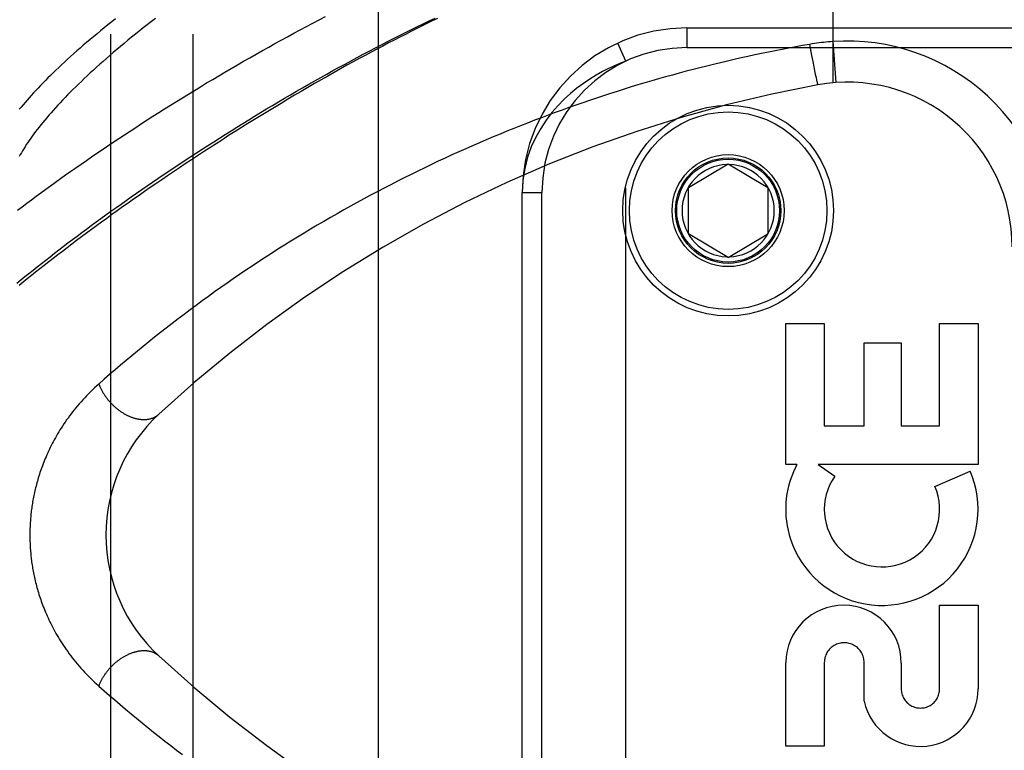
# Model space of a CAD drawing. Header units: inches. Extents: x 0 to 227, y 0 to 147.
# Tile 94 of 256: x 97.18 to 98.68, y 40.71 to 41.82. Entities that reach past the tile are written whole.
import ezdxf

# ---------------------------------------------------------------- set-up
doc = ezdxf.new("R2010")
doc.units = ezdxf.units.IN
doc.header["$LTSCALE"] = 12.466667
doc.header["$MEASUREMENT"] = 0
doc.linetypes.add('HIDDEN', pattern=[0.2, 0.1, -0.1])
for name, color, linetype in [('DEFAULT_2', 8, 'HIDDEN'), ('RIGHTHAND_DOOR_ASSEMBLY', 7, 'CONTINUOUS'), ('SUBPANEL', 7, 'CONTINUOUS')]:
    doc.layers.add(name, color=color, linetype=linetype)

msp = doc.modelspace()

# ---------------------------------------------------------------- linework, layer by layer
at = {"layer": 'DEFAULT_2', "color": 8, "linetype": 'HIDDEN'}
msp.add_line((97.7259, 106.7113), (97.7259, 37.6073), dxfattribs=at)
at = {"layer": 'RIGHTHAND_DOOR_ASSEMBLY', "color": 8, "linetype": 'HIDDEN'}
for p, q in [((98.4157, 42.3855), (98.4157, 41.7208)), ((98.1944, 41.8043), (99.3207, 41.8043)), ((98.1944, 41.8043), (98.1944, 41.7743)), ((98.4157, 41.7835), (98.4201, 41.7212)), ((98.1019, 41.7539), (98.0893, 41.7811)), ((98.1944, 41.7743), (99.3507, 41.7743)), ((98.3803, 41.7792), (98.3814, 41.7736)), ((98.3814, 41.7736), (98.3834, 41.7625)), ((98.1019, 40.3147), (98.1019, 41.7539)), ((98.3834, 41.7625), (98.3853, 41.7531)), ((98.3853, 41.7531), (98.3868, 41.7452)), ((98.3868, 41.7452), (98.3881, 41.7389)), ((98.3881, 41.7389), (98.3891, 41.7341)), ((98.3891, 41.7341), (98.3898, 41.7305)), ((98.3898, 41.7305), (98.3904, 41.7279)), ((98.3904, 41.7279), (98.3908, 41.7261)), ((98.3908, 41.7261), (98.3912, 41.7245)), ((98.3912, 41.7245), (98.3914, 41.7235)), ((98.3914, 41.7235), (98.3916, 41.7226)), ((98.3916, 41.7226), (98.3918, 41.7217)), ((98.3918, 41.7217), (98.392, 41.721)), ((98.1969, 41.5618), (98.2569, 41.5979)), ((98.2569, 41.5979), (98.3169, 41.5618)), ((98.1969, 41.4918), (98.1969, 41.5618)), ((98.3169, 41.5618), (98.3169, 41.4918)), ((97.9444, 41.5543), (97.9744, 41.5543)), ((97.9444, 40.5143), (97.9444, 41.5543)), ((97.9744, 40.5143), (97.9744, 41.5543)), ((98.2569, 41.4557), (98.1969, 41.4918)), ((98.2569, 41.4557), (98.3169, 41.4918)), ((98.3444, 41.3553), (98.4028, 41.3553)), ((98.3444, 41.1416), (98.3444, 41.3553)), ((98.4028, 41.3553), (98.4028, 41.2)), ((98.5778, 41.3553), (98.6362, 41.3553)), ((98.5778, 41.2), (98.5778, 41.3553)), ((98.6362, 41.3553), (98.6362, 41.1416)), ((98.4632, 41.3263), (98.5195, 41.3263)), ((98.4632, 41.2), (98.4632, 41.3263)), ((98.5195, 41.3263), (98.5195, 41.2)), ((98.4028, 41.2), (98.4632, 41.2)), ((98.5195, 41.2), (98.5778, 41.2)), ((98.3613, 41.1416), (98.3444, 41.1416)), ((98.6362, 41.1416), (98.3933, 41.1416)), ((98.3933, 41.1416), (98.4187, 41.1238)), ((98.5706, 41.1082), (98.6242, 41.1314)), ((98.5778, 40.928), (98.6362, 40.928)), ((98.5778, 40.8008), (98.5778, 40.928)), ((98.6362, 40.928), (98.6362, 40.8008)), ((98.3444, 40.7136), (98.3444, 40.8407)), ((98.4028, 40.8407), (98.4028, 40.7136)), ((98.4633, 40.7819), (98.4633, 40.8407)), ((98.5196, 40.84), (98.5196, 40.8009)), ((98.4028, 40.7136), (98.3444, 40.7136))]:
    msp.add_line(p, q, dxfattribs=at)
for points in [[(97.1779, 41.4169), (97.1839, 41.4217), (97.1899, 41.4267), (97.1961, 41.4316), (97.2023, 41.4366), (97.2086, 41.4417), (97.215, 41.4467), (97.2215, 41.4518), (97.2281, 41.4569), (97.2347, 41.4621), (97.2414, 41.4672), (97.2482, 41.4724), (97.2551, 41.4777), (97.262, 41.4829), (97.2691, 41.4882), (97.2762, 41.4935), (97.2834, 41.4989), (97.2907, 41.5042), (97.298, 41.5096), (97.3054, 41.515), (97.3129, 41.5204), (97.3205, 41.5259), (97.3281, 41.5313), (97.3358, 41.5368), (97.3436, 41.5423), (97.3514, 41.5478), (97.3593, 41.5533), (97.3673, 41.5589), (97.3753, 41.5644), (97.3835, 41.57), (97.3916, 41.5756), (97.3999, 41.5811), (97.4081, 41.5867), (97.4165, 41.5923), (97.4249, 41.5979), (97.4333, 41.6035), (97.4419, 41.6091), (97.4504, 41.6146), (97.459, 41.6202), (97.4677, 41.6258), (97.4764, 41.6314), (97.4852, 41.637), (97.494, 41.6425), (97.5028, 41.6481), (97.5117, 41.6536), (97.5206, 41.6591), (97.5295, 41.6647), (97.5385, 41.6702), (97.5475, 41.6756), (97.5566, 41.6811), (97.5656, 41.6865), (97.5747, 41.6919), (97.5838, 41.6973), (97.593, 41.7027), (97.6021, 41.708), (97.6113, 41.7133), (97.6205, 41.7186), (97.6297, 41.7238), (97.6389, 41.729), (97.6481, 41.7341), (97.6573, 41.7393), (97.6665, 41.7444), (97.6757, 41.7494), (97.6849, 41.7544), (97.6941, 41.7593), (97.7033, 41.7643), (97.7125, 41.7691), (97.7217, 41.7739), (97.7309, 41.7787), (97.74, 41.7834), (97.7491, 41.7881), (97.7582, 41.7927), (97.7673, 41.7973), (97.7764, 41.8018), (97.7854, 41.8062), (97.7944, 41.8106), (97.8034, 41.8149), (97.8123, 41.8192)], [(97.1788, 41.5276), (97.1857, 41.5328), (97.1927, 41.5381), (97.1998, 41.5434), (97.207, 41.5487), (97.2142, 41.554), (97.2216, 41.5593), (97.229, 41.5647), (97.2365, 41.5701), (97.2441, 41.5756), (97.2517, 41.581), (97.2595, 41.5865), (97.2673, 41.592), (97.2752, 41.5975), (97.2832, 41.603), (97.2912, 41.6085), (97.2993, 41.6141), (97.3075, 41.6196), (97.3158, 41.6252), (97.3241, 41.6308), (97.3325, 41.6364), (97.3409, 41.642), (97.3495, 41.6476), (97.3581, 41.6532), (97.3667, 41.6589), (97.3754, 41.6645), (97.3842, 41.6701), (97.3931, 41.6757), (97.4019, 41.6814), (97.4109, 41.687), (97.4199, 41.6926), (97.4289, 41.6982), (97.438, 41.7038), (97.4472, 41.7094), (97.4564, 41.715), (97.4656, 41.7206), (97.4749, 41.7261), (97.4842, 41.7316), (97.4935, 41.7371), (97.5029, 41.7426), (97.5123, 41.7481), (97.5217, 41.7536), (97.5312, 41.759), (97.5407, 41.7644), (97.5502, 41.7697), (97.5598, 41.7751), (97.5693, 41.7804), (97.5789, 41.7857), (97.5885, 41.7909), (97.5981, 41.7961), (97.6077, 41.8013), (97.6173, 41.8064), (97.6269, 41.8115), (97.6365, 41.8165), (97.6462, 41.8215)], [(97.8158, 41.8186), (97.8079, 41.8147), (97.7999, 41.8108), (97.7918, 41.8068), (97.7837, 41.8028), (97.7755, 41.7987), (97.7672, 41.7944), (97.7587, 41.7901), (97.7502, 41.7857), (97.7416, 41.7813), (97.7329, 41.7767), (97.7241, 41.7721), (97.7153, 41.7674), (97.7063, 41.7625), (97.6972, 41.7576), (97.6879, 41.7525), (97.6785, 41.7474), (97.669, 41.7421), (97.6593, 41.7367), (97.6495, 41.7311), (97.6396, 41.7255), (97.6295, 41.7197), (97.6194, 41.7138), (97.6092, 41.7079), (97.599, 41.7019), (97.5888, 41.6958), (97.5786, 41.6897), (97.5684, 41.6836), (97.5583, 41.6775), (97.5483, 41.6714), (97.5383, 41.6652), (97.5284, 41.6591), (97.5186, 41.653), (97.5088, 41.6468), (97.4991, 41.6407), (97.4895, 41.6345), (97.48, 41.6284), (97.4705, 41.6223), (97.4611, 41.6162), (97.4518, 41.61), (97.4425, 41.604), (97.4333, 41.5979), (97.4243, 41.5918), (97.4153, 41.5858), (97.4064, 41.5797), (97.3975, 41.5737), (97.3888, 41.5677), (97.3801, 41.5618), (97.3715, 41.5558), (97.3631, 41.5499), (97.3547, 41.544), (97.3464, 41.5382), (97.3382, 41.5324), (97.33, 41.5266), (97.322, 41.5208), (97.3141, 41.5151), (97.3062, 41.5094), (97.2985, 41.5037), (97.2908, 41.498), (97.2832, 41.4924), (97.2758, 41.4869), (97.2684, 41.4813), (97.2611, 41.4759), (97.2539, 41.4704), (97.2468, 41.465), (97.2398, 41.4596), (97.2329, 41.4543), (97.2261, 41.449), (97.2194, 41.4437), (97.2128, 41.4385), (97.2062, 41.4333), (97.1998, 41.4282), (97.1935, 41.4231), (97.1872, 41.418), (97.1811, 41.413)], [(97.388, 41.8187), (97.3818, 41.8139), (97.3756, 41.8091), (97.3695, 41.8043), (97.3635, 41.7995), (97.3576, 41.7948), (97.3518, 41.7901), (97.3461, 41.7854), (97.3404, 41.7807), (97.3349, 41.7761), (97.3294, 41.7715), (97.3241, 41.7669), (97.3188, 41.7624), (97.3137, 41.7579), (97.3086, 41.7534), (97.3036, 41.749), (97.2987, 41.7445), (97.2939, 41.7402), (97.2892, 41.7358), (97.2846, 41.7315), (97.28, 41.7273), (97.2756, 41.723), (97.2713, 41.7188), (97.267, 41.7147), (97.2629, 41.7105), (97.2588, 41.7065), (97.2548, 41.7024), (97.2509, 41.6984), (97.2472, 41.6945), (97.2435, 41.6905), (97.2398, 41.6867), (97.2363, 41.6828), (97.2329, 41.679), (97.2296, 41.6752), (97.2263, 41.6715), (97.2232, 41.6678), (97.2201, 41.6642), (97.2171, 41.6606), (97.2142, 41.6571), (97.2114, 41.6536), (97.2087, 41.6501), (97.2061, 41.6467), (97.2035, 41.6433), (97.2011, 41.6399), (97.1987, 41.6366), (97.1964, 41.6334), (97.1942, 41.6302), (97.1921, 41.627), (97.1901, 41.6239), (97.1882, 41.6208), (97.1863, 41.6177), (97.1846, 41.6147), (97.1829, 41.6118), (97.1813, 41.6089)], [(97.3275, 41.8181), (97.3217, 41.8135), (97.316, 41.8089), (97.3104, 41.8044), (97.3048, 41.7999), (97.2994, 41.7954), (97.294, 41.7909), (97.2888, 41.7865), (97.2836, 41.7821), (97.2785, 41.7778), (97.2736, 41.7735), (97.2687, 41.7692), (97.2639, 41.7649), (97.2592, 41.7607), (97.2546, 41.7565), (97.2501, 41.7524), (97.2456, 41.7483), (97.2413, 41.7442), (97.237, 41.7401), (97.2329, 41.7361), (97.2288, 41.7322), (97.2249, 41.7282), (97.221, 41.7244), (97.2172, 41.7205), (97.2135, 41.7167), (97.2099, 41.7129), (97.2064, 41.7092), (97.203, 41.7055), (97.1996, 41.7018), (97.1964, 41.6982), (97.1932, 41.6946), (97.1902, 41.6911), (97.1872, 41.6876), (97.1843, 41.6841), (97.1815, 41.6807)], [(98.4157, 41.7835), (98.4121, 41.7832), (98.4086, 41.783), (98.4053, 41.7826), (98.402, 41.7823), (98.3986, 41.7819), (98.395, 41.7815), (98.3914, 41.781), (98.3878, 41.7804), (98.3841, 41.7799), (98.3803, 41.7792)], [(98.3803, 41.7792), (98.3699, 41.7774), (98.3595, 41.7755), (98.3492, 41.7736), (98.3388, 41.7716), (98.3284, 41.7695), (98.3181, 41.7675), (98.3077, 41.7653), (98.2973, 41.7631), (98.2869, 41.7609), (98.2765, 41.7586), (98.2661, 41.7562), (98.2557, 41.7538), (98.2453, 41.7514), (98.2349, 41.7489), (98.2245, 41.7463), (98.2141, 41.7437), (98.2036, 41.741), (98.1932, 41.7383), (98.1828, 41.7355), (98.1723, 41.7327), (98.1619, 41.7298), (98.1514, 41.7268), (98.141, 41.7238), (98.1305, 41.7207), (98.1201, 41.7176), (98.1096, 41.7145), (98.0991, 41.7112), (98.0887, 41.7079), (98.0782, 41.7046), (98.0677, 41.7012), (98.0573, 41.6977), (98.0468, 41.6942), (98.0363, 41.6906), (98.0258, 41.687), (98.0154, 41.6833), (98.0049, 41.6795), (97.9944, 41.6757), (97.9839, 41.6718), (97.9735, 41.6679), (97.963, 41.6639), (97.9526, 41.6598), (97.9421, 41.6557), (97.9317, 41.6516), (97.9212, 41.6473), (97.9108, 41.6431), (97.9003, 41.6387), (97.8899, 41.6343), (97.8795, 41.6298), (97.8691, 41.6253), (97.8587, 41.6207), (97.8483, 41.6161), (97.8379, 41.6113), (97.8275, 41.6066), (97.8172, 41.6017), (97.8068, 41.5969), (97.7965, 41.5919), (97.7862, 41.5869), (97.7759, 41.5818), (97.7656, 41.5767), (97.7553, 41.5715), (97.745, 41.5662), (97.7348, 41.5609), (97.7245, 41.5556), (97.7143, 41.5501), (97.7041, 41.5446), (97.694, 41.5391), (97.6838, 41.5335), (97.6737, 41.5278), (97.6636, 41.5221), (97.6535, 41.5163), (97.6434, 41.5105), (97.6334, 41.5046), (97.6234, 41.4986), (97.6134, 41.4926), (97.6035, 41.4866), (97.5936, 41.4805), (97.5837, 41.4743), (97.5739, 41.4681), (97.5641, 41.4618), (97.5543, 41.4555), (97.5446, 41.4491), (97.5349, 41.4427), (97.5252, 41.4363), (97.5156, 41.4297), (97.5061, 41.4232), (97.4966, 41.4166), (97.4871, 41.41), (97.4777, 41.4033), (97.4683, 41.3966), (97.459, 41.3898), (97.4497, 41.383), (97.4406, 41.3762), (97.4314, 41.3693), (97.4223, 41.3624), (97.4133, 41.3555), (97.4044, 41.3486), (97.3955, 41.3416), (97.3867, 41.3346), (97.3779, 41.3276), (97.3692, 41.3206), (97.3607, 41.3135), (97.3521, 41.3065), (97.3436, 41.2994), (97.3352, 41.2923), (97.3268, 41.2851), (97.3185, 41.2779), (97.3103, 41.2708), (97.3022, 41.2636)], [(98.1019, 41.7539), (98.0934, 41.7506), (98.0847, 41.7468), (98.0756, 41.7426), (98.0663, 41.7378), (98.0568, 41.7325), (98.0471, 41.7265), (98.0373, 41.7199), (98.0275, 41.7126), (98.0177, 41.7046), (98.0081, 41.6958), (97.9986, 41.6861), (97.9894, 41.6756), (97.9807, 41.6641), (97.9725, 41.6516), (97.9649, 41.6381), (97.9582, 41.6235), (97.9526, 41.6078), (97.9482, 41.5909), (97.9454, 41.5731), (97.9444, 41.5543)], [(98.392, 41.721), (98.3921, 41.7206), (98.3922, 41.7203), (98.3923, 41.72), (98.3923, 41.7197), (98.3924, 41.7194), (98.3925, 41.7192), (98.3926, 41.7189), (98.3926, 41.7187), (98.3927, 41.7185), (98.3928, 41.7184), (98.3928, 41.7182), (98.3929, 41.7181), (98.3929, 41.718), (98.3929, 41.7179), (98.393, 41.7178), (98.393, 41.7178), (98.3931, 41.7177), (98.3931, 41.7177)], [(97.3022, 41.2636), (97.2989, 41.2607), (97.2957, 41.2577), (97.2926, 41.2547), (97.2895, 41.2518), (97.2865, 41.2488), (97.2836, 41.2457), (97.2807, 41.2427), (97.2779, 41.2397), (97.2751, 41.2366), (97.2724, 41.2335), (97.2698, 41.2305), (97.2673, 41.2274), (97.2648, 41.2243), (97.2623, 41.2212), (97.26, 41.2182), (97.2577, 41.2151), (97.2554, 41.212), (97.2532, 41.209), (97.2511, 41.2059), (97.249, 41.2029), (97.247, 41.1998), (97.2451, 41.1968), (97.2432, 41.1938), (97.2414, 41.1908), (97.2396, 41.1878), (97.2378, 41.1848), (97.2362, 41.1819), (97.2345, 41.179), (97.233, 41.176), (97.2314, 41.1731), (97.23, 41.1702), (97.2285, 41.1674), (97.2271, 41.1645), (97.2258, 41.1617), (97.2245, 41.1589), (97.2233, 41.1561), (97.222, 41.1533), (97.2209, 41.1505), (97.2197, 41.1478), (97.2186, 41.145), (97.2176, 41.1423), (97.2166, 41.1396), (97.2156, 41.137), (97.2146, 41.1343), (97.2137, 41.1317), (97.2128, 41.1291), (97.212, 41.1265), (97.2111, 41.1239), (97.2103, 41.1213), (97.2096, 41.1187), (97.2089, 41.1162), (97.2081, 41.1137), (97.2075, 41.1112), (97.2068, 41.1087), (97.2062, 41.1062), (97.2056, 41.1038), (97.205, 41.1013), (97.2045, 41.0989), (97.204, 41.0965), (97.2035, 41.0941), (97.203, 41.0918), (97.2026, 41.0894), (97.2021, 41.0871), (97.2017, 41.0848), (97.2013, 41.0824), (97.201, 41.0801), (97.2006, 41.0778), (97.2003, 41.0756), (97.2, 41.0733), (97.1997, 41.071), (97.1994, 41.0688), (97.1992, 41.0665), (97.1989, 41.0643), (97.1987, 41.0621), (97.1985, 41.0599), (97.1983, 41.0576), (97.1982, 41.0554), (97.198, 41.0532), (97.1979, 41.051), (97.1978, 41.0488), (97.1977, 41.0466), (97.1976, 41.0445), (97.1975, 41.0423), (97.1975, 41.0401), (97.1975, 41.0379), (97.1974, 41.0357), (97.1974, 41.0335), (97.1974, 41.0313), (97.1975, 41.0291), (97.1975, 41.0269), (97.1976, 41.0247), (97.1977, 41.0225), (97.1978, 41.0203), (97.1979, 41.0181), (97.198, 41.0159), (97.1981, 41.0137), (97.1983, 41.0115), (97.1985, 41.0092), (97.1987, 41.007), (97.1989, 41.0048), (97.1991, 41.0025), (97.1994, 41.0002), (97.1996, 40.998), (97.1999, 40.9957), (97.2002, 40.9934), (97.2006, 40.9911), (97.2009, 40.9888), (97.2013, 40.9864), (97.2017, 40.9841), (97.2021, 40.9817), (97.2025, 40.9794), (97.203, 40.977), (97.2035, 40.9746), (97.204, 40.9722), (97.2045, 40.9697), (97.205, 40.9673), (97.2056, 40.9648), (97.2062, 40.9623), (97.2069, 40.9598), (97.2075, 40.9573), (97.2082, 40.9547), (97.2089, 40.9521), (97.2097, 40.9496), (97.2105, 40.947), (97.2113, 40.9443), (97.2121, 40.9417), (97.213, 40.939), (97.2139, 40.9364), (97.2148, 40.9337), (97.2158, 40.931), (97.2168, 40.9282), (97.2179, 40.9255), (97.219, 40.9227), (97.2201, 40.92), (97.2213, 40.9171), (97.2225, 40.9143), (97.2237, 40.9115), (97.225, 40.9086), (97.2264, 40.9057), (97.2278, 40.9028), (97.2292, 40.8999), (97.2307, 40.897), (97.2322, 40.894), (97.2338, 40.891), (97.2354, 40.888), (97.2371, 40.885), (97.2389, 40.882), (97.2407, 40.879), (97.2425, 40.8759), (97.2444, 40.8728), (97.2464, 40.8698), (97.2484, 40.8667), (97.2505, 40.8636), (97.2526, 40.8605), (97.2549, 40.8573), (97.2571, 40.8542), (97.2595, 40.8511), (97.2619, 40.848), (97.2643, 40.8448), (97.2669, 40.8417), (97.2694, 40.8386), (97.2721, 40.8355), (97.2748, 40.8324), (97.2776, 40.8292), (97.2805, 40.8262), (97.2834, 40.8231), (97.2863, 40.82), (97.2894, 40.817), (97.2925, 40.8139), (97.2957, 40.8109), (97.2989, 40.808), (97.3022, 40.805)], [(97.3022, 41.2636), (97.3026, 41.2626), (97.3029, 41.2616), (97.3033, 41.2606), (97.3038, 41.2597), (97.3042, 41.2587), (97.3047, 41.2577), (97.3051, 41.2567), (97.3056, 41.2557), (97.3061, 41.2547), (97.3066, 41.2538), (97.3072, 41.2528), (97.3077, 41.2518), (97.3083, 41.2509), (97.3088, 41.2499), (97.3094, 41.249), (97.31, 41.248), (97.3106, 41.2471), (97.3112, 41.2461), (97.3119, 41.2452), (97.3125, 41.2443), (97.3132, 41.2434), (97.3139, 41.2424), (97.3146, 41.2415), (97.3153, 41.2406), (97.316, 41.2397), (97.3167, 41.2389), (97.3175, 41.238), (97.3182, 41.2371), (97.319, 41.2363), (97.3197, 41.2354), (97.3205, 41.2346), (97.3213, 41.2338), (97.3221, 41.2329), (97.3229, 41.2321), (97.3237, 41.2313), (97.3246, 41.2305), (97.3254, 41.2298), (97.3262, 41.229), (97.3271, 41.2283), (97.328, 41.2275), (97.3288, 41.2268), (97.3297, 41.2261), (97.3306, 41.2254), (97.3315, 41.2247), (97.3324, 41.224), (97.3333, 41.2233), (97.3342, 41.2227), (97.3351, 41.222), (97.336, 41.2214), (97.3369, 41.2208), (97.3379, 41.2202), (97.3388, 41.2196), (97.3397, 41.2191), (97.3407, 41.2185), (97.3416, 41.218), (97.3426, 41.2175), (97.3435, 41.217), (97.3445, 41.2165), (97.3454, 41.216), (97.3464, 41.2155), (97.3473, 41.2151), (97.3483, 41.2147), (97.3493, 41.2143), (97.3502, 41.2139), (97.3512, 41.2135), (97.3521, 41.2131), (97.3531, 41.2128), (97.3541, 41.2125), (97.355, 41.2122), (97.356, 41.2119), (97.3569, 41.2116), (97.3579, 41.2114), (97.3588, 41.2111), (97.3598, 41.2109), (97.3607, 41.2107), (97.3617, 41.2105), (97.3626, 41.2103), (97.3635, 41.2102), (97.3645, 41.2101), (97.3654, 41.21), (97.3663, 41.2099), (97.3672, 41.2098), (97.3681, 41.2097), (97.369, 41.2097), (97.3699, 41.2097), (97.3708, 41.2097), (97.3717, 41.2097), (97.3726, 41.2097), (97.3734, 41.2098), (97.3743, 41.2098), (97.3751, 41.2099), (97.376, 41.21), (97.3768, 41.2101), (97.3776, 41.2103), (97.3785, 41.2104), (97.3793, 41.2106), (97.3801, 41.2108), (97.3809, 41.211), (97.3816, 41.2112), (97.3824, 41.2115), (97.3832, 41.2118), (97.3839, 41.212), (97.3846, 41.2123), (97.3854, 41.2127), (97.3861, 41.213), (97.3868, 41.2133), (97.3875, 41.2137), (97.3882, 41.2141), (97.3888, 41.2145), (97.3895, 41.2149), (97.3901, 41.2153), (97.3907, 41.2158), (97.3913, 41.2163), (97.3919, 41.2167), (97.3925, 41.2172), (97.3931, 41.2177)], [(97.3022, 40.805), (97.3026, 40.806), (97.3029, 40.807), (97.3033, 40.808), (97.3038, 40.8089), (97.3042, 40.8099), (97.3047, 40.8109), (97.3051, 40.8119), (97.3056, 40.8129), (97.3061, 40.8138), (97.3066, 40.8148), (97.3072, 40.8158), (97.3077, 40.8168), (97.3083, 40.8177), (97.3088, 40.8187), (97.3094, 40.8196), (97.31, 40.8206), (97.3106, 40.8215), (97.3112, 40.8225), (97.3119, 40.8234), (97.3125, 40.8243), (97.3132, 40.8252), (97.3139, 40.8262), (97.3146, 40.8271), (97.3153, 40.828), (97.316, 40.8288), (97.3167, 40.8297), (97.3175, 40.8306), (97.3182, 40.8315), (97.319, 40.8323), (97.3197, 40.8332), (97.3205, 40.834), (97.3213, 40.8348), (97.3221, 40.8357), (97.3229, 40.8365), (97.3237, 40.8373), (97.3246, 40.8381), (97.3254, 40.8388), (97.3262, 40.8396), (97.3271, 40.8403), (97.328, 40.8411), (97.3288, 40.8418), (97.3297, 40.8425), (97.3306, 40.8432), (97.3315, 40.8439), (97.3324, 40.8446), (97.3333, 40.8453), (97.3342, 40.8459), (97.3351, 40.8466), (97.336, 40.8472), (97.3369, 40.8478), (97.3379, 40.8484), (97.3388, 40.849), (97.3397, 40.8495), (97.3407, 40.8501), (97.3416, 40.8506), (97.3426, 40.8511), (97.3435, 40.8516), (97.3445, 40.8521), (97.3454, 40.8526), (97.3464, 40.8531), (97.3473, 40.8535), (97.3483, 40.8539), (97.3493, 40.8543), (97.3502, 40.8547), (97.3512, 40.8551), (97.3521, 40.8555), (97.3531, 40.8558), (97.3541, 40.8561), (97.355, 40.8564), (97.356, 40.8567), (97.3569, 40.857), (97.3579, 40.8572), (97.3588, 40.8575), (97.3598, 40.8577), (97.3607, 40.8579), (97.3617, 40.8581), (97.3626, 40.8583), (97.3635, 40.8584), (97.3645, 40.8585), (97.3654, 40.8586), (97.3663, 40.8587), (97.3672, 40.8588), (97.3681, 40.8589), (97.369, 40.8589), (97.3699, 40.8589), (97.3708, 40.8589), (97.3717, 40.8589), (97.3726, 40.8589), (97.3734, 40.8588), (97.3743, 40.8588), (97.3751, 40.8587), (97.376, 40.8586), (97.3768, 40.8585), (97.3776, 40.8583), (97.3785, 40.8582), (97.3793, 40.858), (97.3801, 40.8578), (97.3809, 40.8576), (97.3816, 40.8574), (97.3824, 40.8571), (97.3832, 40.8568), (97.3839, 40.8566), (97.3846, 40.8563), (97.3854, 40.8559), (97.3861, 40.8556), (97.3868, 40.8553), (97.3875, 40.8549), (97.3882, 40.8545), (97.3888, 40.8541), (97.3895, 40.8537), (97.3901, 40.8533), (97.3907, 40.8528), (97.3913, 40.8523), (97.3919, 40.8519), (97.3925, 40.8514), (97.3931, 40.8509)], [(97.3022, 40.805), (97.3102, 40.798), (97.3182, 40.7909), (97.3263, 40.784), (97.3345, 40.777), (97.3427, 40.77), (97.351, 40.763), (97.3594, 40.7561), (97.3679, 40.7492), (97.3764, 40.7422), (97.385, 40.7353), (97.3937, 40.7284), (97.4024, 40.7216), (97.4112, 40.7147), (97.42, 40.7079), (97.429, 40.7011)]]:
    msp.add_lwpolyline(points, dxfattribs=at)
for radius in [0.1599, 0.1499, 0.085, 0.08, 0.078]:
    msp.add_circle((98.2569, 41.5268), radius, dxfattribs=at)
for centre, radius, start, end in [((98.1944, 41.5543), 0.25, 90, 180), ((98.4379, 41.4718), 0.3125, 0, 94.0875), ((98.1944, 41.5543), 0.22, 90, 180), ((98.7519, 39.7502), 2, 100.3342, 132.7959), ((98.4379, 41.4718), 0.25, 0, 100.3342), ((98.2569, 41.5268), 0.07, 91.4692, 268.5308), ((98.2569, 41.5268), 0.07, 271.4692, 88.5308), ((97.5629, 41.0343), 0.25, 132.7959, 227.2041), ((98.4903, 41.0734), 0.1459, 152.1494, 154.2621), ((98.4873, 41.0736), 0.1431, 153.8028, 198.5861), ((98.4903, 41.0734), 0.1459, 198.1268, 23.4014), ((98.4903, 41.0734), 0.0875, 144.8915, 23.4014), ((98.432, 40.8401), 0.0876, 359.9462, 179.5965), ((98.433, 40.8407), 0.0302, 359.9714, 180.0286), ((98.7519, 42.3184), 2, 227.2041, 259.6658), ((98.5487, 40.8009), 0.0875, 192.5167, 359.9756), ((98.5487, 40.8008), 0.0291, 179.9462, 360)]:
    msp.add_arc(centre, radius, start, end, dxfattribs=at)
at = {"layer": 'SUBPANEL', "color": 8, "linetype": 'HIDDEN'}
for p, q in [((97.3197, 104.128), (97.3197, 40.1905)), ((97.4447, 104.128), (97.4447, 40.1905))]:
    msp.add_line(p, q, dxfattribs=at)

doc.saveas('drawing.dxf')
